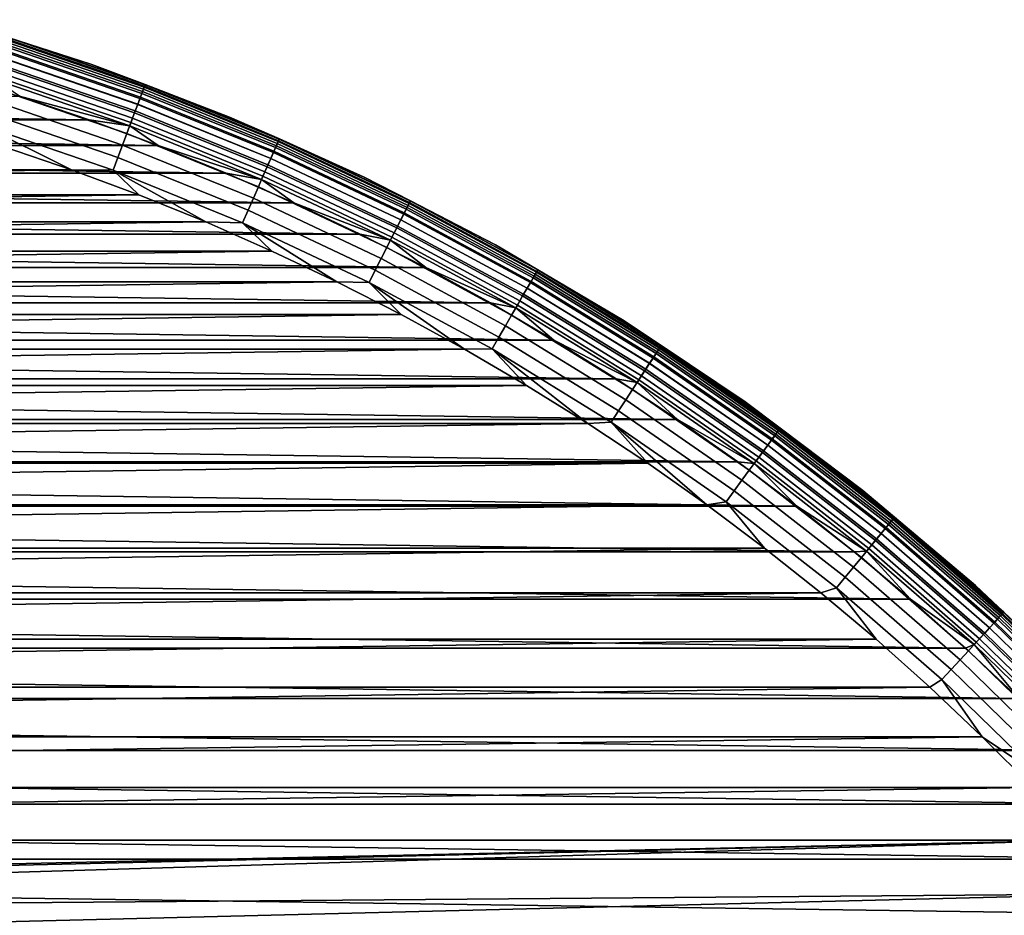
# Model space of a CAD drawing. Header units: metres. Extents: x -25 to 100, y -25 to 25.
# Tile 63 of 72: x 7.51 to 16.8, y 15.38 to 23.83. Entities that reach past the tile are written whole.
import ezdxf

# ---------------------------------------------------------------- set-up
doc = ezdxf.new("R2010")
doc.units = ezdxf.units.M
doc.layers.add('solid_Z_536_159_XXX', color=7, linetype='CONTINUOUS')

msp = doc.modelspace()

# ---------------------------------------------------------------- linework, layer by layer
at = {"layer": 'solid_Z_536_159_XXX'}
for points in [[(8.19092, 23.408306, -2), (6.86552, 23.83075, -2), (6.865521, 23.83075, -1), (8.190922, 23.408306, -1)], [(7.40133, 23.663368, -2.078217), (6.86552, 23.83075, -2), (8.19092, 23.408306, -2)], [(7.400664, 23.661242, -0.870772), (8.190922, 23.408306, -1), (6.865521, 23.83075, -1)], [(8.669261, 23.154566, -0.618284), (7.380564, 23.596977, -0.618284), (7.36331, 23.541815, -0.500794), (8.648995, 23.100439, -0.500794)], [(8.66228, 23.13592, -2.294083), (7.37462, 23.577974, -2.294083), (7.386878, 23.617165, -2.227135), (8.676678, 23.174376, -2.227135)], [(8.68397, 23.193853, -0.742319), (7.393086, 23.637014, -0.742319), (7.380564, 23.596977, -0.618284), (8.669261, 23.154566, -0.618284)], [(8.676678, 23.174376, -2.227135), (7.386878, 23.617165, -2.227135), (7.395855, 23.645864, -2.154583), (8.687222, 23.202538, -2.154583)], [(8.692871, 23.217627, -0.870772), (7.400664, 23.661242, -0.870772), (7.393086, 23.637014, -0.742319), (8.68397, 23.193853, -0.742319)], [(8.687222, 23.202538, -2.154583), (7.395855, 23.645864, -2.154583), (7.40133, 23.663368, -2.078217), (8.693653, 23.219713, -2.078217)], [(8.692871, 23.217627, -0.870772), (8.190922, 23.408306, -1), (7.400664, 23.661242, -0.870772)], [(8.693653, 23.219713, -2.078217), (7.40133, 23.663368, -2.078217), (8.19092, 23.408306, -2)], [(8.623431, 23.03216, -2.404739), (7.341547, 23.472231, -2.404739), (7.359385, 23.529263, -2.353776), (8.644383, 23.088121, -2.353776)], [(8.648995, 23.100439, -0.500794), (7.36331, 23.541815, -0.500794), (7.341623, 23.472475, -0.391862), (8.623521, 23.0324, -0.391862)], [(8.644383, 23.088121, -2.353776), (7.359385, 23.529263, -2.353776), (7.37462, 23.577974, -2.294083), (8.66228, 23.13592, -2.294083)], [(8.574486, 22.901432, -2.475698), (7.299877, 23.339006, -2.475698), (7.321546, 23.408287, -2.445717), (8.599938, 22.969414, -2.445717)], [(8.623521, 23.0324, -0.391862), (7.341623, 23.472475, -0.391862), (7.315873, 23.390146, -0.293356), (8.593274, 22.951614, -0.293356)], [(8.599938, 22.969414, -2.445717), (7.321546, 23.408287, -2.445717), (7.341547, 23.472231, -2.404739), (8.623431, 23.03216, -2.404739)], [(9.490548, 22.912212, -2), (8.19092, 23.408306, -2), (8.190922, 23.408306, -1), (9.49055, 22.912212, -1)], [(8.693653, 23.219713, -2.078217), (8.19092, 23.408306, -2), (9.490548, 22.912212, -2)], [(8.692871, 23.217627, -0.870772), (9.49055, 22.912212, -1), (8.190922, 23.408306, -1)], [(8.547701, 22.829893, -2.493942), (7.277074, 23.2661, -2.493942), (7.299877, 23.339006, -2.475698), (8.574486, 22.901432, -2.475698)], [(8.593274, 22.951614, -0.293356), (7.315873, 23.390146, -0.293356), (7.286501, 23.29624, -0.206966), (8.558774, 22.859468, -0.206966)], [(8.558774, 22.859468, -0.206966), (7.286501, 23.29624, -0.206966), (7.254012, 23.192366, -0.134171), (8.520612, 22.757542, -0.134171)], [(8.547701, 22.829893, -2.493942), (7.509561, 23.110489, -2.5), (7.277074, 23.2661, -2.493942)], [(9.958678, 22.703499, -0.870772), (8.692871, 23.217627, -0.870772), (8.68397, 23.193853, -0.742319), (9.948482, 22.680252, -0.742319)], [(9.952207, 22.688745, -2.154583), (8.687222, 23.202538, -2.154583), (8.693653, 23.219713, -2.078217), (9.959574, 22.705542, -2.078217)], [(9.958678, 22.703499, -0.870772), (9.49055, 22.912212, -1), (8.692871, 23.217627, -0.870772)], [(9.959574, 22.705542, -2.078217), (8.693653, 23.219713, -2.078217), (9.490548, 22.912212, -2)], [(8.520612, 22.757542, -0.134171), (7.254012, 23.192366, -0.134171), (7.218961, 23.080305, -0.076221), (8.479442, 22.647581, -0.076221)], [(9.903131, 22.576862, -2.353776), (8.644383, 23.088121, -2.353776), (8.66228, 23.13592, -2.294083), (9.923633, 22.623604, -2.294083)], [(9.93163, 22.641836, -0.618284), (8.669261, 23.154566, -0.618284), (8.648995, 23.100439, -0.500794), (9.908414, 22.588907, -0.500794)], [(9.923633, 22.623604, -2.294083), (8.66228, 23.13592, -2.294083), (8.676678, 23.174376, -2.227135), (9.940126, 22.661207, -2.227135)], [(9.948482, 22.680252, -0.742319), (8.68397, 23.193853, -0.742319), (8.669261, 23.154566, -0.618284), (9.93163, 22.641836, -0.618284)], [(9.940126, 22.661207, -2.227135), (8.676678, 23.174376, -2.227135), (8.687222, 23.202538, -2.154583), (9.952207, 22.688745, -2.154583)], [(-8.165765, 22.886898, -2.5), (-7.50964, 23.110464, -2.5), (8.165687, 22.886927, -2.5)], [(-7.50964, 23.110464, -2.5), (7.509561, 23.110489, -2.5), (8.165687, 22.886927, -2.5)], [(8.479442, 22.647581, -0.076221), (7.218961, 23.080305, -0.076221), (7.181952, 22.961977, -0.034108), (8.435969, 22.531473, -0.034108)], [(8.547701, 22.829893, -2.493942), (8.165687, 22.886927, -2.5), (7.509561, 23.110489, -2.5)], [(9.87923, 22.522375, -0.391862), (8.623521, 23.0324, -0.391862), (8.593274, 22.951614, -0.293356), (9.844579, 22.443378, -0.293356)], [(9.852213, 22.460783, -2.445717), (8.599938, 22.969414, -2.445717), (8.623431, 23.03216, -2.404739), (9.879127, 22.522141, -2.404739)], [(9.879127, 22.522141, -2.404739), (8.623431, 23.03216, -2.404739), (8.644383, 23.088121, -2.353776), (9.903131, 22.576862, -2.353776)], [(9.908414, 22.588907, -0.500794), (8.648995, 23.100439, -0.500794), (8.623521, 23.0324, -0.391862), (9.87923, 22.522375, -0.391862)], [(8.435969, 22.531473, -0.034108), (7.181952, 22.961977, -0.034108), (7.143617, 22.839415, -0.008555), (8.390942, 22.411207, -0.008555)], [(9.844579, 22.443378, -0.293356), (8.593274, 22.951614, -0.293356), (8.558774, 22.859468, -0.206966), (9.805055, 22.353273, -0.206966)], [(9.823054, 22.394308, -2.475698), (8.574486, 22.901432, -2.475698), (8.599938, 22.969414, -2.445717), (9.852213, 22.460783, -2.445717)], [(-8.81578, 22.6444, -2.5), (-8.165765, 22.886898, -2.5), (8.815702, 22.64443, -2.5)], [(-8.165765, 22.886898, -2.5), (8.165687, 22.886927, -2.5), (8.815702, 22.64443, -2.5)], [(8.547701, 22.829893, -2.493942), (8.815702, 22.64443, -2.5), (8.165687, 22.886927, -2.5)], [(9.805055, 22.353273, -0.206966), (8.558774, 22.859468, -0.206966), (8.520612, 22.757542, -0.134171), (9.761335, 22.253603, -0.134171)], [(9.792369, 22.324352, -2.493942), (8.547701, 22.829893, -2.493942), (8.574486, 22.901432, -2.475698), (9.823054, 22.394308, -2.475698)], [(10.760316, 22.344028, -2), (9.490548, 22.912212, -2), (9.49055, 22.912212, -1), (10.760318, 22.344027, -1)], [(9.959574, 22.705542, -2.078217), (9.490548, 22.912212, -2), (10.760316, 22.344028, -2)], [(9.958678, 22.703499, -0.870772), (10.760318, 22.344027, -1), (9.49055, 22.912212, -1)], [(7.143617, 22.839415, -0.008555), (7.355739, 22.634739), (7.998417, 22.415735)], [(8.390942, 22.411207, -0.008555), (7.143617, 22.839415, -0.008555), (7.998417, 22.415735)], [(9.761335, 22.253603, -0.134171), (8.520612, 22.757542, -0.134171), (8.479442, 22.647581, -0.076221), (9.71417, 22.146078, -0.076221)], [(9.792369, 22.324352, -2.493942), (8.815702, 22.64443, -2.5), (8.547701, 22.829893, -2.493942)], [(11.154847, 22.04258, -2.294083), (9.923633, 22.623604, -2.294083), (9.940126, 22.661207, -2.227135), (11.173388, 22.079216, -2.227135)], [(11.182779, 22.097775, -0.742319), (9.948482, 22.680252, -0.742319), (9.93163, 22.641836, -0.618284), (11.163837, 22.060343, -0.618284)], [(11.173388, 22.079216, -2.227135), (9.940126, 22.661207, -2.227135), (9.952207, 22.688745, -2.154583), (11.186967, 22.106049, -2.154583)], [(11.194242, 22.120424, -0.870772), (9.958678, 22.703499, -0.870772), (9.948482, 22.680252, -0.742319), (11.182779, 22.097775, -0.742319)], [(11.186967, 22.106049, -2.154583), (9.952207, 22.688745, -2.154583), (9.959574, 22.705542, -2.078217), (11.195248, 22.122412, -2.078217)], [(11.194242, 22.120424, -0.870772), (10.760318, 22.344027, -1), (9.958678, 22.703499, -0.870772)], [(11.195248, 22.122412, -2.078217), (9.959574, 22.705542, -2.078217), (10.760316, 22.344028, -2)], [(-9.459404, 22.38315, -2.5), (-8.81578, 22.6444, -2.5), (9.459328, 22.383183, -2.5)], [(-8.81578, 22.6444, -2.5), (8.815702, 22.64443, -2.5), (9.459328, 22.383183, -2.5)], [(7.998417, 22.415735), (7.355739, 22.634739), (-7.998421, 22.415733)], [(9.71417, 22.146078, -0.076221), (8.479442, 22.647581, -0.076221), (8.435969, 22.531473, -0.034108), (9.664369, 22.032541, -0.034108)], [(9.792369, 22.324352, -2.493942), (9.459328, 22.383183, -2.5), (8.815702, 22.64443, -2.5)], [(11.104819, 21.943722, -2.404739), (9.879127, 22.522141, -2.404739), (9.903131, 22.576862, -2.353776), (11.131802, 21.99704, -2.353776)], [(11.13774, 22.008774, -0.500794), (9.908414, 22.588907, -0.500794), (9.87923, 22.522375, -0.391862), (11.104936, 21.943951, -0.391862)], [(11.131802, 21.99704, -2.353776), (9.903131, 22.576862, -2.353776), (9.923633, 22.623604, -2.294083), (11.154847, 22.04258, -2.294083)], [(11.163837, 22.060343, -0.618284), (9.93163, 22.641836, -0.618284), (9.908414, 22.588907, -0.500794), (11.13774, 22.008774, -0.500794)], [(9.664369, 22.032541, -0.034108), (8.435969, 22.531473, -0.034108), (8.390942, 22.411207, -0.008555), (9.612782, 21.914938, -0.008555)], [(11.104936, 21.943951, -0.391862), (9.87923, 22.522375, -0.391862), (9.844579, 22.443378, -0.293356), (11.065985, 21.866983, -0.293356)], [(11.074567, 21.883942, -2.445717), (9.852213, 22.460783, -2.445717), (9.879127, 22.522141, -2.404739), (11.104819, 21.943722, -2.404739)], [(-10.095071, 22.1038, -2.5), (-9.459404, 22.38315, -2.5), (10.094995, 22.103834, -2.5)], [(-9.459404, 22.38315, -2.5), (9.459328, 22.383183, -2.5), (10.094995, 22.103834, -2.5)], [(7.998417, 22.415735), (-7.998421, 22.415733), (-8.635112, 22.178183)], [(8.635108, 22.178185), (7.998417, 22.415735), (-8.635112, 22.178183)], [(8.390942, 22.411207, -0.008555), (7.998417, 22.415735), (8.635108, 22.178185)], [(8.390942, 22.411207, -0.008555), (8.635108, 22.178185), (9.265539, 21.922266)], [(9.612782, 21.914938, -0.008555), (8.390942, 22.411207, -0.008555), (9.265539, 21.922266)], [(9.792369, 22.324352, -2.493942), (10.094995, 22.103834, -2.5), (9.459328, 22.383183, -2.5)], [(11.007298, 21.751015, -2.493942), (9.792369, 22.324352, -2.493942), (9.823054, 22.394308, -2.475698), (11.04179, 21.819172, -2.475698)], [(11.065985, 21.866983, -0.293356), (9.844579, 22.443378, -0.293356), (9.805055, 22.353273, -0.206966), (11.021558, 21.779192, -0.206966)], [(11.04179, 21.819172, -2.475698), (9.823054, 22.394308, -2.475698), (9.852213, 22.460783, -2.445717), (11.074567, 21.883942, -2.445717)], [(11.021558, 21.779192, -0.206966), (9.805055, 22.353273, -0.206966), (9.761335, 22.253603, -0.134171), (10.972414, 21.682081, -0.134171)], [(11.007298, 21.751015, -2.493942), (10.094995, 22.103834, -2.5), (9.792369, 22.324352, -2.493942)], [(11.996227, 21.705542, -2), (10.760316, 22.344028, -2), (10.760318, 22.344027, -1), (11.99623, 21.70554, -1)], [(11.195248, 22.122412, -2.078217), (10.760316, 22.344028, -2), (11.996227, 21.705542, -2)], [(11.194242, 22.120424, -0.870772), (11.99623, 21.70554, -1), (10.760318, 22.344027, -1)], [(10.972414, 21.682081, -0.134171), (9.761335, 22.253603, -0.134171), (9.71417, 22.146078, -0.076221), (10.919397, 21.577318, -0.076221)], [(-10.721378, 21.806919, -2.5), (-10.095071, 22.1038, -2.5), (10.721304, 21.806955, -2.5)], [(-10.095071, 22.1038, -2.5), (10.094995, 22.103834, -2.5), (10.721304, 21.806955, -2.5)], [(8.635108, 22.178185), (-8.635112, 22.178183), (-9.265543, 21.922264)], [(9.265539, 21.922266), (8.635108, 22.178185), (-9.265543, 21.922264)], [(10.919397, 21.577318, -0.076221), (9.71417, 22.146078, -0.076221), (9.664369, 22.032541, -0.034108), (10.863417, 21.466696, -0.034108)], [(11.007298, 21.751015, -2.493942), (10.721304, 21.806955, -2.5), (10.094995, 22.103834, -2.5)], [(12.372716, 21.430172, -2.227135), (11.173388, 22.079216, -2.227135), (11.186967, 22.106049, -2.154583), (12.387752, 21.456215, -2.154583)], [(12.395807, 21.470169, -0.870772), (11.194242, 22.120424, -0.870772), (11.182779, 22.097775, -0.742319), (12.383115, 21.448185, -0.742319)], [(12.387752, 21.456215, -2.154583), (11.186967, 22.106049, -2.154583), (11.195248, 22.122412, -2.078217), (12.396922, 21.472099, -2.078217)], [(12.395807, 21.470169, -0.870772), (11.99623, 21.70554, -1), (11.194242, 22.120424, -0.870772)], [(12.396922, 21.472099, -2.078217), (11.195248, 22.122412, -2.078217), (11.996227, 21.705542, -2)], [(10.863417, 21.466696, -0.034108), (9.664369, 22.032541, -0.034108), (9.612782, 21.914938, -0.008555), (10.80543, 21.352114, -0.008555)], [(12.333241, 21.361801, -0.500794), (11.13774, 22.008774, -0.500794), (11.104936, 21.943951, -0.391862), (12.296916, 21.298883, -0.391862)], [(12.326666, 21.35041, -2.353776), (11.131802, 21.99704, -2.353776), (11.154847, 22.04258, -2.294083), (12.352185, 21.394611, -2.294083)], [(12.36214, 21.411854, -0.618284), (11.163837, 22.060343, -0.618284), (11.13774, 22.008774, -0.500794), (12.333241, 21.361801, -0.500794)], [(12.352185, 21.394611, -2.294083), (11.154847, 22.04258, -2.294083), (11.173388, 22.079216, -2.227135), (12.372716, 21.430172, -2.227135)], [(12.383115, 21.448185, -0.742319), (11.182779, 22.097775, -0.742319), (11.163837, 22.060343, -0.618284), (12.36214, 21.411854, -0.618284)], [(9.265539, 21.922266), (-9.265543, 21.922264), (-9.888178, 21.648613)], [(9.888175, 21.648615), (9.265539, 21.922266), (-9.888178, 21.648613)], [(9.612782, 21.914938, -0.008555), (9.265539, 21.922266), (9.888175, 21.648615)], [(9.612782, 21.914938, -0.008555), (9.888175, 21.648615), (10.50164, 21.357792)], [(10.80543, 21.352114, -0.008555), (9.612782, 21.914938, -0.008555), (10.50164, 21.357792)], [(12.296916, 21.298883, -0.391862), (11.104936, 21.943951, -0.391862), (11.065985, 21.866983, -0.293356), (12.253785, 21.224178, -0.293356)], [(12.263288, 21.240637, -2.445717), (11.074567, 21.883942, -2.445717), (11.104819, 21.943722, -2.404739), (12.296787, 21.29866, -2.404739)], [(12.296787, 21.29866, -2.404739), (11.104819, 21.943722, -2.404739), (11.131802, 21.99704, -2.353776), (12.326666, 21.35041, -2.353776)], [(12.253785, 21.224178, -0.293356), (11.065985, 21.866983, -0.293356), (11.021558, 21.779192, -0.206966), (12.204588, 21.138968, -0.206966)], [(12.226993, 21.177773, -2.475698), (11.04179, 21.819172, -2.475698), (11.074567, 21.883942, -2.445717), (12.263288, 21.240637, -2.445717)], [(-11.339601, 21.491859, -2.5), (-10.721378, 21.806919, -2.5), (11.339527, 21.491899, -2.5)], [(-10.721378, 21.806919, -2.5), (10.721304, 21.806955, -2.5), (11.339527, 21.491899, -2.5)], [(11.007298, 21.751015, -2.493942), (11.339527, 21.491899, -2.5), (10.721304, 21.806955, -2.5)], [(12.204588, 21.138968, -0.206966), (11.021558, 21.779192, -0.206966), (10.972414, 21.682081, -0.134171), (12.15017, 21.044712, -0.134171)], [(12.188798, 21.111618, -2.493942), (11.007298, 21.751015, -2.493942), (11.04179, 21.819172, -2.475698), (12.226993, 21.177773, -2.475698)], [(12.188798, 21.111618, -2.493942), (11.339527, 21.491899, -2.5), (11.007298, 21.751015, -2.493942)], [(9.888175, 21.648615), (-9.888178, 21.648613), (-10.501644, 21.35779)], [(10.50164, 21.357792), (9.888175, 21.648615), (-10.501644, 21.35779)], [(12.15017, 21.044712, -0.134171), (10.972414, 21.682081, -0.134171), (10.919397, 21.577318, -0.076221), (12.091463, 20.943027, -0.076221)], [(13.194394, 20.99876, -2), (11.996227, 21.705542, -2), (11.99623, 21.70554, -1), (13.194397, 20.998758, -1)], [(12.396922, 21.472099, -2.078217), (11.996227, 21.705542, -2), (13.194394, 20.99876, -2)], [(12.395807, 21.470169, -0.870772), (13.194397, 20.998758, -1), (11.99623, 21.70554, -1)], [(12.091463, 20.943027, -0.076221), (10.919397, 21.577318, -0.076221), (10.863417, 21.466696, -0.034108), (12.029472, 20.835657, -0.034108)], [(-11.949267, 21.158943, -2.5), (-11.339601, 21.491859, -2.5), (11.949195, 21.158983, -2.5)], [(-11.339601, 21.491859, -2.5), (11.339527, 21.491899, -2.5), (11.949195, 21.158983, -2.5)], [(12.029472, 20.835657, -0.034108), (10.863417, 21.466696, -0.034108), (10.80543, 21.352114, -0.008555), (11.965263, 20.724443, -0.008555)], [(12.188798, 21.111618, -2.493942), (11.949195, 21.158983, -2.5), (11.339527, 21.491899, -2.5)], [(13.534469, 20.716045, -2.227135), (12.372716, 21.430172, -2.227135), (12.387752, 21.456215, -2.154583), (13.550917, 20.74122, -2.154583)], [(13.559728, 20.754709, -0.870772), (12.395807, 21.470169, -0.870772), (12.383115, 21.448185, -0.742319), (13.545844, 20.733458, -0.742319)], [(13.550917, 20.74122, -2.154583), (12.387752, 21.456215, -2.154583), (12.396922, 21.472099, -2.078217), (13.560947, 20.756575, -2.078217)], [(13.559728, 20.754709, -0.870772), (13.194397, 20.998758, -1), (12.395807, 21.470169, -0.870772)], [(13.560947, 20.756575, -2.078217), (12.396922, 21.472099, -2.078217), (13.194394, 20.99876, -2)], [(10.50164, 21.357792), (-10.501644, 21.35779), (-11.107188, 21.04916)], [(11.107185, 21.049162), (10.50164, 21.357792), (-11.107188, 21.04916)], [(10.80543, 21.352114, -0.008555), (10.50164, 21.357792), (11.107185, 21.049162)], [(13.491287, 20.649952, -0.500794), (12.333241, 21.361801, -0.500794), (12.296916, 21.298883, -0.391862), (13.45155, 20.58913, -0.391862)], [(13.484094, 20.638943, -2.353776), (12.326666, 21.35041, -2.353776), (12.352185, 21.394611, -2.294083), (13.51201, 20.681671, -2.294083)], [(13.5229, 20.698338, -0.618284), (12.36214, 21.411854, -0.618284), (12.333241, 21.361801, -0.500794), (13.491287, 20.649952, -0.500794)], [(13.51201, 20.681671, -2.294083), (12.352185, 21.394611, -2.294083), (12.372716, 21.430172, -2.227135), (13.534469, 20.716045, -2.227135)], [(13.545844, 20.733458, -0.742319), (12.383115, 21.448185, -0.742319), (12.36214, 21.411854, -0.618284), (13.5229, 20.698338, -0.618284)], [(10.80543, 21.352114, -0.008555), (11.107185, 21.049162), (11.704348, 20.723038)], [(11.965263, 20.724443, -0.008555), (10.80543, 21.352114, -0.008555), (11.704348, 20.723038)], [(13.45155, 20.58913, -0.391862), (12.296916, 21.298883, -0.391862), (12.253785, 21.224178, -0.293356), (13.40437, 20.516916, -0.293356)], [(13.414765, 20.532827, -2.445717), (12.263288, 21.240637, -2.445717), (12.296787, 21.29866, -2.404739), (13.45141, 20.588917, -2.404739)], [(13.45141, 20.588917, -2.404739), (12.296787, 21.29866, -2.404739), (12.326666, 21.35041, -2.353776), (13.484094, 20.638943, -2.353776)], [(13.333282, 20.408106, -2.493942), (12.188798, 21.111618, -2.493942), (12.226993, 21.177773, -2.475698), (13.375062, 20.472057, -2.475698)], [(13.40437, 20.516916, -0.293356), (12.253785, 21.224178, -0.293356), (12.204588, 21.138968, -0.206966), (13.350554, 20.434544, -0.206966)], [(13.375062, 20.472057, -2.475698), (12.226993, 21.177773, -2.475698), (12.263288, 21.240637, -2.445717), (13.414765, 20.532827, -2.445717)], [(-12.548894, 20.808987, -2.5), (-11.949267, 21.158943, -2.5), (12.548823, 20.809031, -2.5)], [(-11.949267, 21.158943, -2.5), (11.949195, 21.158983, -2.5), (12.548823, 20.809031, -2.5)], [(12.188798, 21.111618, -2.493942), (12.548823, 20.809031, -2.5), (11.949195, 21.158983, -2.5)], [(13.350554, 20.434544, -0.206966), (12.204588, 21.138968, -0.206966), (12.15017, 21.044712, -0.134171), (13.291026, 20.34343, -0.134171)], [(13.333282, 20.408106, -2.493942), (12.548823, 20.809031, -2.5), (12.188798, 21.111618, -2.493942)], [(11.107185, 21.049162), (-11.107188, 21.04916), (-11.704351, 20.723036)], [(11.704348, 20.723038), (11.107185, 21.049162), (-11.704351, 20.723036)], [(13.291026, 20.34343, -0.134171), (12.15017, 21.044712, -0.134171), (12.091463, 20.943027, -0.076221), (13.226807, 20.245134, -0.076221)], [(14.351047, 20.22591, -2), (13.194394, 20.99876, -2), (13.194397, 20.998758, -1), (14.35105, 20.225908, -1)], [(13.560947, 20.756575, -2.078217), (13.194394, 20.99876, -2), (14.351047, 20.22591, -2)], [(13.559728, 20.754709, -0.870772), (14.35105, 20.225908, -1), (13.194397, 20.998758, -1)], [(13.226807, 20.245134, -0.076221), (12.091463, 20.943027, -0.076221), (12.029472, 20.835657, -0.034108), (13.158996, 20.141342, -0.034108)], [(-13.137238, 20.442663, -2.5), (-12.548894, 20.808987, -2.5), (13.137168, 20.442709, -2.5)], [(-12.548894, 20.808987, -2.5), (12.548823, 20.809031, -2.5), (13.137168, 20.442709, -2.5)], [(13.158996, 20.141342, -0.034108), (12.029472, 20.835657, -0.034108), (11.965263, 20.724443, -0.008555), (13.088758, 20.033834, -0.008555)], [(13.333282, 20.408106, -2.493942), (13.137168, 20.442709, -2.5), (12.548823, 20.809031, -2.5)], [(11.704348, 20.723038), (-11.704351, 20.723036), (-12.291678, 20.38022)], [(12.291675, 20.380222), (11.704348, 20.723038), (-12.291678, 20.38022)], [(11.965263, 20.724443, -0.008555), (11.704348, 20.723038), (12.291675, 20.380222)], [(11.965263, 20.724443, -0.008555), (12.291675, 20.380222), (12.867949, 20.021376)], [(13.088758, 20.033834, -0.008555), (11.965263, 20.724443, -0.008555), (12.867949, 20.021376)], [(14.630798, 19.90592, -2.294083), (13.51201, 20.681671, -2.294083), (13.534469, 20.716045, -2.227135), (14.655117, 19.939005, -2.227135)], [(14.667435, 19.955765, -0.742319), (13.545844, 20.733458, -0.742319), (13.5229, 20.698338, -0.618284), (14.642591, 19.921963, -0.618284)], [(14.655117, 19.939005, -2.227135), (13.534469, 20.716045, -2.227135), (13.550917, 20.74122, -2.154583), (14.672927, 19.963236, -2.154583)], [(14.682468, 19.976217, -0.870772), (13.559728, 20.754709, -0.870772), (13.545844, 20.733458, -0.742319), (14.667435, 19.955765, -0.742319)], [(14.672927, 19.963236, -2.154583), (13.550917, 20.74122, -2.154583), (13.560947, 20.756575, -2.078217), (14.683788, 19.978014, -2.078217)], [(14.682468, 19.976217, -0.870772), (14.35105, 20.225908, -1), (13.559728, 20.754709, -0.870772)], [(14.683788, 19.978014, -2.078217), (13.560947, 20.756575, -2.078217), (14.351047, 20.22591, -2)], [(14.565182, 19.816645, -2.404739), (13.45141, 20.588917, -2.404739), (13.484094, 20.638943, -2.353776), (14.600572, 19.864794, -2.353776)], [(14.608361, 19.875391, -0.500794), (13.491287, 20.649952, -0.500794), (13.45155, 20.58913, -0.391862), (14.565334, 19.816851, -0.391862)], [(14.600572, 19.864794, -2.353776), (13.484094, 20.638943, -2.353776), (13.51201, 20.681671, -2.294083), (14.630798, 19.90592, -2.294083)], [(14.642591, 19.921963, -0.618284), (13.5229, 20.698338, -0.618284), (13.491287, 20.649952, -0.500794), (14.608361, 19.875391, -0.500794)], [(14.482512, 19.704168, -2.475698), (13.375062, 20.472057, -2.475698), (13.414765, 20.532827, -2.445717), (14.525502, 19.762659, -2.445717)], [(14.565334, 19.816851, -0.391862), (13.45155, 20.58913, -0.391862), (13.40437, 20.516916, -0.293356), (14.514247, 19.747345, -0.293356)], [(14.525502, 19.762659, -2.445717), (13.414765, 20.532827, -2.445717), (13.45141, 20.588917, -2.404739), (14.565182, 19.816645, -2.404739)], [(-13.715592, 20.059135, -2.5), (-13.137238, 20.442663, -2.5), (13.715525, 20.059183, -2.5)], [(-13.137238, 20.442663, -2.5), (13.137168, 20.442709, -2.5), (13.715525, 20.059183, -2.5)], [(13.333282, 20.408106, -2.493942), (13.715525, 20.059183, -2.5), (13.137168, 20.442709, -2.5)], [(14.455975, 19.668062, -0.206966), (13.350554, 20.434544, -0.206966), (13.291026, 20.34343, -0.134171), (14.391518, 19.580366, -0.134171)], [(14.437272, 19.642616, -2.493942), (13.333282, 20.408106, -2.493942), (13.375062, 20.472057, -2.475698), (14.482512, 19.704168, -2.475698)], [(14.514247, 19.747345, -0.293356), (13.40437, 20.516916, -0.293356), (13.350554, 20.434544, -0.206966), (14.455975, 19.668062, -0.206966)], [(12.291675, 20.380222), (-12.291678, 20.38022), (-12.867951, 20.021372)], [(12.867949, 20.021376), (12.291675, 20.380222), (-12.867951, 20.021372)], [(14.391518, 19.580366, -0.134171), (13.291026, 20.34343, -0.134171), (13.226807, 20.245134, -0.076221), (14.32198, 19.485758, -0.076221)], [(14.437272, 19.642616, -2.493942), (13.715525, 20.059183, -2.5), (13.333282, 20.408106, -2.493942)], [(14.32198, 19.485758, -0.076221), (13.226807, 20.245134, -0.076221), (13.158996, 20.141342, -0.034108), (14.248555, 19.385859, -0.034108)], [(15.462545, 19.389421, -2), (14.351047, 20.22591, -2), (14.35105, 20.225908, -1), (15.462549, 19.38942, -1)], [(14.683788, 19.978014, -2.078217), (14.351047, 20.22591, -2), (15.462545, 19.389421, -2)], [(14.682468, 19.976217, -0.870772), (15.462549, 19.38942, -1), (14.35105, 20.225908, -1)], [(-14.283348, 19.65889, -2.5), (-13.715592, 20.059135, -2.5), (14.28328, 19.658937, -2.5)], [(-13.715592, 20.059135, -2.5), (13.715525, 20.059183, -2.5), (14.28328, 19.658937, -2.5)], [(14.248555, 19.385859, -0.034108), (13.158996, 20.141342, -0.034108), (13.088758, 20.033834, -0.008555), (14.172502, 19.282383, -0.008555)], [(14.437272, 19.642616, -2.493942), (14.28328, 19.658937, -2.5), (13.715525, 20.059183, -2.5)], [(12.867949, 20.021376), (-12.867951, 20.021372), (-13.434439, 19.645672)], [(13.434436, 19.645674), (12.867949, 20.021376), (-13.434439, 19.645672)], [(13.088758, 20.033834, -0.008555), (12.867949, 20.021376), (13.434436, 19.645674)], [(13.088758, 20.033834, -0.008555), (13.434436, 19.645674), (13.990539, 19.253595)], [(14.172502, 19.282383, -0.008555), (13.088758, 20.033834, -0.008555), (13.990539, 19.253595)], [(15.760618, 19.13706, -0.870772), (14.682468, 19.976217, -0.870772), (14.667435, 19.955765, -0.742319), (15.74448, 19.117466, -0.742319)], [(15.750377, 19.124624, -2.154583), (14.672927, 19.963236, -2.154583), (14.683788, 19.978014, -2.078217), (15.762035, 19.138781, -2.078217)], [(15.760618, 19.13706, -0.870772), (15.462549, 19.38942, -1), (14.682468, 19.976217, -0.870772)], [(15.762035, 19.138781, -2.078217), (14.683788, 19.978014, -2.078217), (15.462545, 19.389421, -2)], [(15.681069, 19.040468, -0.500794), (14.608361, 19.875391, -0.500794), (14.565334, 19.816851, -0.391862), (15.634883, 18.984388, -0.391862)], [(15.672709, 19.030317, -2.353776), (14.600572, 19.864794, -2.353776), (14.630798, 19.90592, -2.294083), (15.705154, 19.069714, -2.294083)], [(15.717812, 19.085083, -0.618284), (14.642591, 19.921963, -0.618284), (14.608361, 19.875391, -0.500794), (15.681069, 19.040468, -0.500794)], [(15.705154, 19.069714, -2.294083), (14.630798, 19.90592, -2.294083), (14.655117, 19.939005, -2.227135), (15.731258, 19.101412, -2.227135)], [(15.74448, 19.117466, -0.742319), (14.667435, 19.955765, -0.742319), (14.642591, 19.921963, -0.618284), (15.717812, 19.085083, -0.618284)], [(15.731258, 19.101412, -2.227135), (14.655117, 19.939005, -2.227135), (14.672927, 19.963236, -2.154583), (15.750377, 19.124624, -2.154583)], [(15.634883, 18.984388, -0.391862), (14.565334, 19.816851, -0.391862), (14.514247, 19.747345, -0.293356), (15.580044, 18.917801, -0.293356)], [(15.592126, 18.932472, -2.445717), (14.525502, 19.762659, -2.445717), (14.565182, 19.816645, -2.404739), (15.63472, 18.98419, -2.404739)], [(15.63472, 18.98419, -2.404739), (14.565182, 19.816645, -2.404739), (14.600572, 19.864794, -2.353776), (15.672709, 19.030317, -2.353776)], [(15.497417, 18.817472, -2.493942), (14.437272, 19.642616, -2.493942), (14.482512, 19.704168, -2.475698), (15.545979, 18.876438, -2.475698)], [(15.580044, 18.917801, -0.293356), (14.514247, 19.747345, -0.293356), (14.455975, 19.668062, -0.206966), (15.517493, 18.84185, -0.206966)], [(15.545979, 18.876438, -2.475698), (14.482512, 19.704168, -2.475698), (14.525502, 19.762659, -2.445717), (15.592126, 18.932472, -2.445717)], [(-14.83912, 19.242907, -2.5), (-14.283348, 19.65889, -2.5), (14.839054, 19.242956, -2.5)], [(-14.283348, 19.65889, -2.5), (14.28328, 19.658937, -2.5), (14.839054, 19.242956, -2.5)], [(13.434436, 19.645674), (-13.434439, 19.645672), (-13.990542, 19.253593)], [(13.990539, 19.253595), (13.434436, 19.645674), (-13.990542, 19.253593)], [(14.437272, 19.642616, -2.493942), (14.839054, 19.242956, -2.5), (14.28328, 19.658937, -2.5)], [(15.517493, 18.84185, -0.206966), (14.455975, 19.668062, -0.206966), (14.391518, 19.580366, -0.134171), (15.448303, 18.757837, -0.134171)], [(15.497417, 18.817472, -2.493942), (14.839054, 19.242956, -2.5), (14.437272, 19.642616, -2.493942)], [(15.448303, 18.757837, -0.134171), (14.391518, 19.580366, -0.134171), (14.32198, 19.485758, -0.076221), (15.37366, 18.667202, -0.076221)], [(15.37366, 18.667202, -0.076221), (14.32198, 19.485758, -0.076221), (14.248555, 19.385859, -0.034108), (15.294843, 18.571501, -0.034108)], [(15.294843, 18.571501, -0.034108), (14.248555, 19.385859, -0.034108), (14.172502, 19.282383, -0.008555), (15.213203, 18.472372, -0.008555)], [(16.525394, 18.491926, -2), (15.462545, 19.389421, -2), (15.462549, 19.38942, -1), (16.525396, 18.491924, -1)], [(15.762035, 19.138781, -2.078217), (15.462545, 19.389421, -2), (16.525394, 18.491926, -2)], [(15.760618, 19.13706, -0.870772), (16.525396, 18.491924, -1), (15.462549, 19.38942, -1)], [(-15.381846, 18.811914, -2.5), (-14.83912, 19.242907, -2.5), (15.381783, 18.811968, -2.5)], [(-14.83912, 19.242907, -2.5), (14.839054, 19.242956, -2.5), (15.381783, 18.811968, -2.5)], [(13.990539, 19.253595), (-13.990542, 19.253593), (-14.534905, 18.8461)], [(14.534903, 18.846102), (13.990539, 19.253595), (-14.534905, 18.8461)], [(14.172502, 19.282383, -0.008555), (13.990539, 19.253595), (14.534903, 18.846102)], [(15.213203, 18.472372, -0.008555), (14.172502, 19.282383, -0.008555), (14.534903, 18.846102), (15.066485, 18.423908)], [(15.497417, 18.817472, -2.493942), (15.381783, 18.811968, -2.5), (14.839054, 19.242956, -2.5)], [(16.790903, 18.239784, -0.870772), (15.760618, 19.13706, -0.870772), (15.74448, 19.117466, -0.742319), (16.773712, 18.221107, -0.742319)], [(16.779993, 18.22793, -2.154583), (15.750377, 19.124624, -2.154583), (15.762035, 19.138781, -2.078217), (16.792414, 18.241425, -2.078217)], [(16.790903, 18.239784, -0.870772), (16.525396, 18.491924, -1), (15.760618, 19.13706, -0.870772)], [(16.792414, 18.241425, -2.078217), (15.762035, 19.138781, -2.078217), (16.525394, 18.491926, -2)], [(16.706154, 18.147722, -0.500794), (15.681069, 19.040468, -0.500794), (15.634883, 18.984388, -0.391862), (16.656948, 18.094269, -0.391862)], [(16.697247, 18.138044, -2.353776), (15.672709, 19.030317, -2.353776), (15.705154, 19.069714, -2.294083), (16.731815, 18.175596, -2.294083)], [(16.745298, 18.190245, -0.618284), (15.717812, 19.085083, -0.618284), (15.681069, 19.040468, -0.500794), (16.706154, 18.147722, -0.500794)], [(16.731815, 18.175596, -2.294083), (15.705154, 19.069714, -2.294083), (15.731258, 19.101412, -2.227135), (16.759624, 18.205807, -2.227135)], [(16.773712, 18.221107, -0.742319), (15.74448, 19.117466, -0.742319), (15.717812, 19.085083, -0.618284), (16.745298, 18.190245, -0.618284)], [(16.759624, 18.205807, -2.227135), (15.731258, 19.101412, -2.227135), (15.750377, 19.124624, -2.154583), (16.779993, 18.22793, -2.154583)], [(16.656948, 18.094269, -0.391862), (15.634883, 18.984388, -0.391862), (15.580044, 18.917801, -0.293356), (16.598526, 18.030806, -0.293356)], [(16.611397, 18.044788, -2.445717), (15.592126, 18.932472, -2.445717), (15.63472, 18.98419, -2.404739), (16.656775, 18.094082, -2.404739)], [(16.656775, 18.094082, -2.404739), (15.63472, 18.98419, -2.404739), (15.672709, 19.030317, -2.353776), (16.697247, 18.138044, -2.353776)], [(16.510496, 17.935181, -2.493942), (15.497417, 18.817472, -2.493942), (15.545979, 18.876438, -2.475698), (16.562233, 17.991383, -2.475698)], [(16.598526, 18.030806, -0.293356), (15.580044, 18.917801, -0.293356), (15.517493, 18.84185, -0.206966), (16.531885, 17.958414, -0.206966)], [(16.562233, 17.991383, -2.475698), (15.545979, 18.876438, -2.475698), (15.592126, 18.932472, -2.445717), (16.611397, 18.044788, -2.445717)], [(-15.91278, 18.364904, -2.5), (-15.381846, 18.811914, -2.5), (15.912717, 18.364958, -2.5)], [(-15.381846, 18.811914, -2.5), (15.381783, 18.811968, -2.5), (15.912717, 18.364958, -2.5)], [(14.534903, 18.846102), (-14.534905, 18.8461), (-15.066488, 18.423906)], [(15.066485, 18.423908), (14.534903, 18.846102), (-15.066488, 18.423906)], [(16.458172, 17.878342, -0.134171), (15.448303, 18.757837, -0.134171), (15.37366, 18.667202, -0.076221), (16.378649, 17.791956, -0.076221)], [(15.497417, 18.817472, -2.493942), (15.912717, 18.364958, -2.5), (15.381783, 18.811968, -2.5)], [(16.531885, 17.958414, -0.206966), (15.517493, 18.84185, -0.206966), (15.448303, 18.757837, -0.134171), (16.458172, 17.878342, -0.134171)], [(16.510496, 17.935181, -2.493942), (15.912717, 18.364958, -2.5), (15.497417, 18.817472, -2.493942)], [(16.378649, 17.791956, -0.076221), (15.37366, 18.667202, -0.076221), (15.294843, 18.571501, -0.034108), (16.29468, 17.700741, -0.034108)], [(16.29468, 17.700741, -0.034108), (15.294843, 18.571501, -0.034108), (15.213203, 18.472372, -0.008555), (16.207705, 17.60626, -0.008555)], [(17.536247, 17.536249, -2), (16.525394, 18.491926, -2), (16.525396, 18.491924, -1), (17.536251, 17.536245, -1)], [(16.792414, 18.241425, -2.078217), (16.525394, 18.491926, -2), (17.536247, 17.536249, -2)], [(16.790903, 18.239784, -0.870772), (17.536251, 17.536245, -1), (16.525396, 18.491924, -1)], [(15.066485, 18.423908), (-15.066488, 18.423906), (-15.586517, 17.986019)], [(15.586514, 17.986021), (15.066485, 18.423908), (-15.586517, 17.986019)], [(15.213203, 18.472372, -0.008555), (15.066485, 18.423908), (15.586514, 17.986021)], [(16.207705, 17.60626, -0.008555), (15.213203, 18.472372, -0.008555), (15.586514, 17.986021), (16.094301, 17.533104)], [(-16.431217, 17.902546, -2.5), (-15.91278, 18.364904, -2.5), (16.431156, 17.902603, -2.5)], [(-15.91278, 18.364904, -2.5), (15.912717, 18.364958, -2.5), (16.431156, 17.902603, -2.5)], [(16.510496, 17.935181, -2.493942), (16.431156, 17.902603, -2.5), (15.912717, 18.364958, -2.5)], [(17.707661, 17.226278, -2.294083), (16.731815, 18.175596, -2.294083), (16.759624, 18.205807, -2.227135), (17.737093, 17.254911, -2.227135)], [(17.752001, 17.269413, -0.742319), (16.773712, 18.221107, -0.742319), (16.745298, 18.190245, -0.618284), (17.721931, 17.240162, -0.618284)], [(17.737093, 17.254911, -2.227135), (16.759624, 18.205807, -2.227135), (16.779993, 18.22793, -2.154583), (17.758648, 17.275879, -2.154583)], [(17.770197, 17.287113, -0.870772), (16.790903, 18.239784, -0.870772), (16.773712, 18.221107, -0.742319), (17.752001, 17.269413, -0.742319)], [(17.758648, 17.275879, -2.154583), (16.779993, 18.22793, -2.154583), (16.792414, 18.241425, -2.078217), (17.771793, 17.288668, -2.078217)], [(17.770197, 17.287113, -0.870772), (17.536251, 17.536245, -1), (16.790903, 18.239784, -0.870772)], [(17.771793, 17.288668, -2.078217), (16.792414, 18.241425, -2.078217), (17.536247, 17.536249, -2)], [(17.628244, 17.149021, -2.404739), (16.656775, 18.094082, -2.404739), (16.697247, 18.138044, -2.353776), (17.671076, 17.190689, -2.353776)], [(17.680504, 17.19986, -0.500794), (16.706154, 18.147722, -0.500794), (16.656948, 18.094269, -0.391862), (17.628428, 17.1492, -0.391862)], [(17.671076, 17.190689, -2.353776), (16.697247, 18.138044, -2.353776), (16.731815, 18.175596, -2.294083), (17.707661, 17.226278, -2.294083)], [(17.721931, 17.240162, -0.618284), (16.745298, 18.190245, -0.618284), (16.706154, 18.147722, -0.500794), (17.680504, 17.19986, -0.500794)], [(17.566597, 17.08905, -0.293356), (16.598526, 18.030806, -0.293356), (16.531885, 17.958414, -0.206966), (17.496071, 17.020441, -0.206966)], [(17.528189, 17.051685, -2.475698), (16.562233, 17.991383, -2.475698), (16.611397, 18.044788, -2.445717), (17.580221, 17.102303, -2.445717)], [(17.628428, 17.1492, -0.391862), (16.656948, 18.094269, -0.391862), (16.598526, 18.030806, -0.293356), (17.566597, 17.08905, -0.293356)], [(17.580221, 17.102303, -2.445717), (16.611397, 18.044788, -2.445717), (16.656775, 18.094082, -2.404739), (17.628244, 17.149021, -2.404739)], [(15.586514, 17.986021), (-15.586517, 17.986019), (-16.094305, 17.5331)], [(16.094301, 17.533104), (15.586514, 17.986021), (-16.094305, 17.5331)], [(16.510496, 17.935181, -2.493942), (16.935835, 17.426033, -2.5), (16.431156, 17.902603, -2.5)], [(17.496071, 17.020441, -0.206966), (16.531885, 17.958414, -0.206966), (16.458172, 17.878342, -0.134171), (17.418058, 16.94455, -0.134171)], [(17.473434, 16.998421, -2.493942), (16.510496, 17.935181, -2.493942), (16.562233, 17.991383, -2.475698), (17.528189, 17.051685, -2.475698)], [(17.473434, 16.998421, -2.493942), (16.935835, 17.426033, -2.5), (16.510496, 17.935181, -2.493942)], [(-16.935896, 17.425974, -2.5), (-16.431217, 17.902546, -2.5), (16.935835, 17.426033, -2.5)], [(-16.431217, 17.902546, -2.5), (16.431156, 17.902603, -2.5), (16.935835, 17.426033, -2.5)], [(17.418058, 16.94455, -0.134171), (16.458172, 17.878342, -0.134171), (16.378649, 17.791956, -0.076221), (17.333899, 16.862677, -0.076221)], [(17.333899, 16.862677, -0.076221), (16.378649, 17.791956, -0.076221), (16.29468, 17.700741, -0.034108), (17.245031, 16.776226, -0.034108)], [(17.245031, 16.776226, -0.034108), (16.29468, 17.700741, -0.034108), (16.207705, 17.60626, -0.008555), (17.152983, 16.68668, -0.008555)], [(16.207705, 17.60626, -0.008555), (16.094301, 17.533104), (16.58861, 17.066259)], [(17.152983, 16.68668, -0.008555), (16.207705, 17.60626, -0.008555), (16.58861, 17.066259)], [(16.094301, 17.533104), (-16.094305, 17.5331), (-16.588612, 17.066257)], [(16.58861, 17.066259), (16.094301, 17.533104), (-16.588612, 17.066257)], [(-17.425943, 16.935926, -2.5), (-16.935896, 17.425974, -2.5), (17.425886, 16.935987, -2.5)], [(-16.935896, 17.425974, -2.5), (16.935835, 17.426033, -2.5), (17.425886, 16.935987, -2.5)], [(16.58861, 17.066259), (-16.588612, 17.066257), (-17.068586, 16.586214)], [(17.068584, 16.586218), (16.58861, 17.066259), (-17.068586, 16.586214)], [(17.152983, 16.68668, -0.008555), (16.58861, 17.066259), (17.068584, 16.586218)], [(-17.902517, 16.431252, -2.5), (-17.425943, 16.935926, -2.5), (17.90246, 16.431313, -2.5)], [(-17.425943, 16.935926, -2.5), (17.425886, 16.935987, -2.5), (17.90246, 16.431313, -2.5)], [(17.068584, 16.586218), (-17.068586, 16.586214), (-17.53536, 16.091841)], [(17.535358, 16.091845), (17.068584, 16.586218), (-17.53536, 16.091841)], [(-18.364874, 15.912814, -2.5), (-17.902517, 16.431252, -2.5), (18.364819, 15.912878, -2.5)], [(-17.902517, 16.431252, -2.5), (17.90246, 16.431313, -2.5), (18.364819, 15.912878, -2.5)], [(-17.53536, 16.091841), (-17.988209, 15.58399), (-0.548419, 15.690374), (17.535358, 16.091845)], [(17.535358, 16.091845), (-0.548419, 15.690374), (0.548419, 15.690374)], [(17.535358, 16.091845), (0.548419, 15.690374), (1.640706, 15.613962)], [(17.535358, 16.091845), (1.640706, 15.613962), (2.726667, 15.461398), (17.988205, 15.583994)], [(-18.364874, 15.912814, -2.5), (18.811832, 15.381948, -2.5), (19.242826, 14.839223, -2.5), (-18.811886, 15.381883, -2.5)], [(-18.364874, 15.912814, -2.5), (18.364819, 15.912878, -2.5), (18.811832, 15.381948, -2.5)], [(17.988205, 15.583994), (2.726667, 15.461398), (3.798014, 15.233591)], [(17.988205, 15.583994), (3.798014, 15.233591), (4.851567, 14.931587), (18.42602, 15.063904)]]:
    msp.add_3dface(points, dxfattribs=at)

doc.saveas('drawing.dxf')
